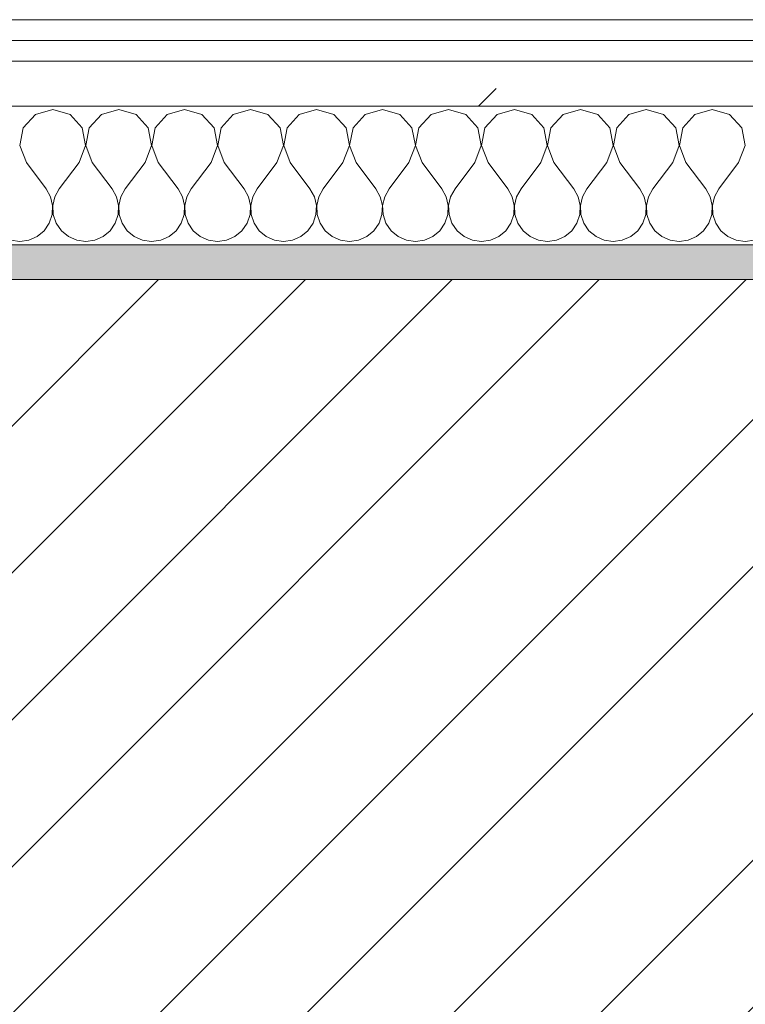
# Model space of a CAD drawing. Header units: millimetres. Extents: x -40968 to 77376, y -17881 to 4746.
# Tile 43 of 180: x -20590 to -20381, y -1413 to -1129. Entities that reach past the tile are written whole.
import ezdxf

# ---------------------------------------------------------------- set-up
doc = ezdxf.new("R2010")
doc.units = ezdxf.units.MM
doc.header["$MEASUREMENT"] = 0
doc.linetypes.add('Wipeout_Contour', pattern=[1000, 0, -1000])
doc.layers.add('12_FAÇ_Façana', color=7, linetype='Continuous')
doc.layers.add('Nuevo_08_E_Envans secs', color=7, linetype='Continuous')
for name, color, linetype, lineweight, true_color in [('12_FAÇ_Façana_Pluma_Nº__176', 7, 'Continuous', 15, 0x93a0c6), ('Nuevo_08_E_Envans secs_Pluma_Nº__102', 7, 'Continuous', 5, 0xcccccc), ('Nuevo_08_E_Envans secs_Pluma_Nº__171', 171, 'Continuous', 13, 0xaaaaff), ('Nuevo_08_E_Envans secs_Pluma_Nº__177', 7, 'Continuous', 15, 0xf7e046)]:
    doc.layers.add(name, color=color, linetype=linetype, lineweight=lineweight, true_color=true_color)
for name, color, linetype, lineweight in [('12_FAÇ_Façana_Pluma_Nº__2', 8, 'Continuous', 5), ('12_FAÇ_Façana_Pluma_Nº__7', 7, 'Continuous', 5), ('Nuevo_08_E_Envans secs_Pluma_Nº__1', 7, 'Continuous', 5)]:
    doc.layers.add(name, color=color, linetype=linetype, lineweight=lineweight)
pattern_1 = [(45, (0, 0), (-183.8478, 183.8478), [195, -65]), (45, (7e-14, 183.85), (-183.8478, 183.8478), [195, -65])]

# ---------------------------------------------------------------- blocks, each defined once
blk = doc.blocks.new('Muro_14_5', base_point=(-24166.43, -1193.98))
at = {"layer": '12_FAÇ_Façana_Pluma_Nº__176', "linetype": 'Continuous', "lineweight": 0, "true_color": 0x495063}
blk.add_hatch(color=251, dxfattribs=at).paths.add_polyline_path([(-21518.13, -1193.97), (-21518.13, -1203.98), (-20233.93, -1203.98), (-20233.93, -1193.98)])
at = {"layer": '12_FAÇ_Façana_Pluma_Nº__2', "linetype": 'Continuous', "lineweight": 5}
h = blk.add_hatch(dxfattribs=at)
h.set_pattern_fill('Ceramic_0005', color=8, style=0, pattern_type=2)
h.set_pattern_definition([(45, (0, 0), (-21.213203, 21.213203), [])])
h.paths.add_polyline_path([(-21518.13, -1418.98), (-20233.93, -1418.98), (-20233.93, -1203.98), (-21518.13, -1203.98)])
at = {"layer": '12_FAÇ_Façana_Pluma_Nº__7', "color": 7, "linetype": 'Continuous', "lineweight": 5}
blk.add_line((-20233.93, -1203.98), (-21518.13, -1203.98), dxfattribs=at)
at = {"layer": '12_FAÇ_Façana_Pluma_Nº__7', "color": 7, "linetype": 'Continuous', "lineweight": 5, "flags": 128}
blk.add_lwpolyline([(-20233.93, -1193.98), (-21518.13, -1193.98)], dxfattribs=at)
blk = doc.blocks.new('*X229')
at = {"layer": 'Nuevo_08_E_Envans secs_Pluma_Nº__102', "color": 254, "linetype": 'Continuous', "lineweight": 5, "true_color": 0xcccccc}
for p, q in [((-20585.96, -1156.35), (-20589.47, -1160.19)), ((-20580.95, -1154.93), (-20585.96, -1156.35)), ((-20575.95, -1156.35), (-20580.95, -1154.93)), ((-20572.43, -1160.19), (-20575.95, -1156.35)), ((-20566.91, -1156.35), (-20570.42, -1160.19)), ((-20561.9, -1154.93), (-20566.91, -1156.35)), ((-20556.9, -1156.35), (-20561.9, -1154.93)), ((-20553.39, -1160.19), (-20556.9, -1156.35)), ((-20547.86, -1156.35), (-20551.38, -1160.19)), ((-20542.86, -1154.93), (-20547.86, -1156.35)), ((-20537.85, -1156.35), (-20542.86, -1154.93)), ((-20534.34, -1160.19), (-20537.85, -1156.35)), ((-20528.82, -1156.35), (-20532.33, -1160.19)), ((-20523.81, -1154.93), (-20528.82, -1156.35)), ((-20518.8, -1156.35), (-20523.81, -1154.93)), ((-20515.29, -1160.19), (-20518.8, -1156.35)), ((-20509.77, -1156.35), (-20513.28, -1160.19)), ((-20504.76, -1154.93), (-20509.77, -1156.35)), ((-20499.75, -1156.35), (-20504.76, -1154.93)), ((-20496.24, -1160.19), (-20499.75, -1156.35)), ((-20490.72, -1156.35), (-20494.23, -1160.19)), ((-20485.71, -1154.93), (-20490.72, -1156.35)), ((-20480.71, -1156.35), (-20485.71, -1154.93)), ((-20477.2, -1160.19), (-20480.71, -1156.35)), ((-20471.67, -1156.35), (-20475.19, -1160.19)), ((-20466.67, -1154.93), (-20471.67, -1156.35)), ((-20461.66, -1156.35), (-20466.67, -1154.93)), ((-20458.15, -1160.19), (-20461.66, -1156.35)), ((-20452.63, -1156.35), (-20456.14, -1160.19)), ((-20447.62, -1154.93), (-20452.63, -1156.35)), ((-20442.61, -1156.35), (-20447.62, -1154.93)), ((-20439.1, -1160.19), (-20442.61, -1156.35)), ((-20433.58, -1156.35), (-20437.09, -1160.19)), ((-20428.57, -1154.93), (-20433.58, -1156.35)), ((-20423.56, -1156.35), (-20428.57, -1154.93)), ((-20420.05, -1160.19), (-20423.56, -1156.35)), ((-20414.53, -1156.35), (-20418.04, -1160.19)), ((-20409.52, -1154.93), (-20414.53, -1156.35)), ((-20404.52, -1156.35), (-20409.52, -1154.93)), ((-20401.01, -1160.19), (-20404.52, -1156.35)), ((-20395.48, -1156.35), (-20398.99, -1160.19)), ((-20390.48, -1154.93), (-20395.48, -1156.35)), ((-20385.47, -1156.35), (-20390.48, -1154.93)), ((-20381.96, -1160.19), (-20385.47, -1156.35)), ((-20589.47, -1160.19), (-20590.44, -1165.31)), ((-20571.47, -1165.31), (-20572.43, -1160.19)), ((-20570.42, -1160.19), (-20571.39, -1165.31)), ((-20552.42, -1165.31), (-20553.39, -1160.19)), ((-20551.38, -1160.19), (-20552.34, -1165.31)), ((-20533.37, -1165.31), (-20534.34, -1160.19)), ((-20532.33, -1160.19), (-20533.29, -1165.31)), ((-20514.32, -1165.31), (-20515.29, -1160.19)), ((-20513.28, -1160.19), (-20514.25, -1165.31)), ((-20495.28, -1165.31), (-20496.24, -1160.19)), ((-20494.23, -1160.19), (-20495.2, -1165.31)), ((-20476.23, -1165.31), (-20477.2, -1160.19)), ((-20475.19, -1160.19), (-20476.15, -1165.31)), ((-20457.18, -1165.31), (-20458.15, -1160.19)), ((-20456.14, -1160.19), (-20457.1, -1165.31)), ((-20438.13, -1165.31), (-20439.1, -1160.19)), ((-20437.09, -1160.19), (-20438.06, -1165.31)), ((-20419.09, -1165.31), (-20420.05, -1160.19)), ((-20418.04, -1160.19), (-20419.01, -1165.31)), ((-20400.04, -1165.31), (-20401.01, -1160.19)), ((-20398.99, -1160.19), (-20399.96, -1165.31)), ((-20380.99, -1165.31), (-20381.96, -1160.19)), ((-20590.44, -1165.31), (-20588.57, -1170.17)), ((-20573.33, -1170.17), (-20571.47, -1165.31)), ((-20571.39, -1165.31), (-20569.52, -1170.17)), ((-20554.29, -1170.17), (-20552.42, -1165.31)), ((-20552.34, -1165.31), (-20550.48, -1170.17)), ((-20535.24, -1170.17), (-20533.37, -1165.31)), ((-20533.29, -1165.31), (-20531.43, -1170.17)), ((-20516.19, -1170.17), (-20514.32, -1165.31)), ((-20514.25, -1165.31), (-20512.38, -1170.17)), ((-20497.14, -1170.17), (-20495.28, -1165.31)), ((-20495.2, -1165.31), (-20493.33, -1170.17)), ((-20478.1, -1170.17), (-20476.23, -1165.31)), ((-20476.15, -1165.31), (-20474.29, -1170.17)), ((-20459.05, -1170.17), (-20457.18, -1165.31)), ((-20457.1, -1165.31), (-20455.24, -1170.17)), ((-20440, -1170.17), (-20438.13, -1165.31)), ((-20438.06, -1165.31), (-20436.19, -1170.17)), ((-20420.95, -1170.17), (-20419.09, -1165.31)), ((-20419.01, -1165.31), (-20417.14, -1170.17)), ((-20401.9, -1170.17), (-20400.04, -1165.31)), ((-20399.96, -1165.31), (-20398.1, -1170.17)), ((-20382.86, -1170.17), (-20380.99, -1165.31)), ((-20588.57, -1170.17), (-20582.86, -1177.79)), ((-20573.33, -1170.17), (-20579.05, -1177.79)), ((-20569.52, -1170.17), (-20563.81, -1177.79)), ((-20554.29, -1170.17), (-20560, -1177.79)), ((-20550.48, -1170.17), (-20544.76, -1177.79)), ((-20535.24, -1170.17), (-20540.95, -1177.79)), ((-20531.43, -1170.17), (-20525.71, -1177.79)), ((-20516.19, -1170.17), (-20521.9, -1177.79)), ((-20512.38, -1170.17), (-20506.67, -1177.79)), ((-20497.14, -1170.17), (-20502.86, -1177.79)), ((-20493.33, -1170.17), (-20487.62, -1177.79)), ((-20478.1, -1170.17), (-20483.81, -1177.79)), ((-20474.29, -1170.17), (-20468.57, -1177.79)), ((-20459.05, -1170.17), (-20464.76, -1177.79)), ((-20455.24, -1170.17), (-20449.52, -1177.79)), ((-20440, -1170.17), (-20445.71, -1177.79)), ((-20436.19, -1170.17), (-20430.48, -1177.79)), ((-20420.95, -1170.17), (-20426.67, -1177.79)), ((-20417.14, -1170.17), (-20411.43, -1177.79)), ((-20401.9, -1170.17), (-20407.62, -1177.79)), ((-20398.1, -1170.17), (-20392.38, -1177.79)), ((-20382.86, -1170.17), (-20388.57, -1177.79)), ((-20581.59, -1180.08), (-20582.86, -1177.79)), ((-20579.05, -1177.79), (-20580.32, -1180.08)), ((-20562.54, -1180.08), (-20563.81, -1177.79)), ((-20560, -1177.79), (-20561.27, -1180.08)), ((-20543.49, -1180.08), (-20544.76, -1177.79)), ((-20540.95, -1177.79), (-20542.22, -1180.08)), ((-20524.44, -1180.08), (-20525.71, -1177.79)), ((-20521.9, -1177.79), (-20523.18, -1180.08)), ((-20505.4, -1180.08), (-20506.67, -1177.79)), ((-20502.86, -1177.79), (-20504.13, -1180.08)), ((-20486.35, -1180.08), (-20487.62, -1177.79)), ((-20483.81, -1177.79), (-20485.08, -1180.08)), ((-20467.3, -1180.08), (-20468.57, -1177.79)), ((-20464.76, -1177.79), (-20466.03, -1180.08)), ((-20448.25, -1180.08), (-20449.52, -1177.79)), ((-20445.71, -1177.79), (-20446.99, -1180.08)), ((-20429.2, -1180.08), (-20430.48, -1177.79)), ((-20426.67, -1177.79), (-20427.94, -1180.08)), ((-20410.16, -1180.08), (-20411.43, -1177.79)), ((-20407.62, -1177.79), (-20408.89, -1180.08)), ((-20391.11, -1180.08), (-20392.38, -1177.79)), ((-20388.57, -1177.79), (-20389.84, -1180.08)), ((-20580.99, -1182.64), (-20581.59, -1180.08)), ((-20581.12, -1185.27), (-20580.99, -1182.64)), ((-20580.32, -1180.08), (-20580.91, -1182.64)), ((-20580.91, -1182.64), (-20580.79, -1185.27)), ((-20561.94, -1182.64), (-20562.54, -1180.08)), ((-20562.07, -1185.27), (-20561.94, -1182.64)), ((-20561.27, -1180.08), (-20561.87, -1182.64)), ((-20561.87, -1182.64), (-20561.74, -1185.27)), ((-20542.9, -1182.64), (-20543.49, -1180.08)), ((-20543.02, -1185.27), (-20542.9, -1182.64)), ((-20542.22, -1180.08), (-20542.82, -1182.64)), ((-20542.82, -1182.64), (-20542.69, -1185.27)), ((-20523.85, -1182.64), (-20524.44, -1180.08)), ((-20523.98, -1185.27), (-20523.85, -1182.64)), ((-20523.18, -1180.08), (-20523.77, -1182.64)), ((-20523.77, -1182.64), (-20523.64, -1185.27)), ((-20504.8, -1182.64), (-20505.4, -1180.08)), ((-20504.93, -1185.27), (-20504.8, -1182.64)), ((-20504.13, -1180.08), (-20504.72, -1182.64)), ((-20504.72, -1182.64), (-20504.6, -1185.27)), ((-20485.75, -1182.64), (-20486.35, -1180.08)), ((-20485.88, -1185.27), (-20485.75, -1182.64)), ((-20485.08, -1180.08), (-20485.68, -1182.64)), ((-20485.68, -1182.64), (-20485.55, -1185.27)), ((-20466.71, -1182.64), (-20467.3, -1180.08)), ((-20466.83, -1185.27), (-20466.71, -1182.64)), ((-20466.03, -1180.08), (-20466.63, -1182.64)), ((-20466.63, -1182.64), (-20466.5, -1185.27)), ((-20447.66, -1182.64), (-20448.25, -1180.08)), ((-20447.78, -1185.27), (-20447.66, -1182.64)), ((-20446.99, -1180.08), (-20447.58, -1182.64)), ((-20447.58, -1182.64), (-20447.45, -1185.27)), ((-20428.61, -1182.64), (-20429.2, -1180.08)), ((-20428.74, -1185.27), (-20428.61, -1182.64)), ((-20427.94, -1180.08), (-20428.53, -1182.64)), ((-20428.53, -1182.64), (-20428.41, -1185.27)), ((-20409.56, -1182.64), (-20410.16, -1180.08)), ((-20409.69, -1185.27), (-20409.56, -1182.64)), ((-20408.89, -1180.08), (-20409.49, -1182.64)), ((-20409.49, -1182.64), (-20409.36, -1185.27)), ((-20390.51, -1182.64), (-20391.11, -1180.08)), ((-20390.64, -1185.27), (-20390.51, -1182.64)), ((-20389.84, -1180.08), (-20390.44, -1182.64)), ((-20390.44, -1182.64), (-20390.31, -1185.27)), ((-20581.96, -1187.76), (-20581.12, -1185.27)), ((-20580.79, -1185.27), (-20579.95, -1187.76)), ((-20562.91, -1187.76), (-20562.07, -1185.27)), ((-20561.74, -1185.27), (-20560.9, -1187.76)), ((-20543.86, -1187.76), (-20543.02, -1185.27)), ((-20542.69, -1185.27), (-20541.85, -1187.76)), ((-20524.81, -1187.76), (-20523.98, -1185.27)), ((-20523.64, -1185.27), (-20522.8, -1187.76)), ((-20505.77, -1187.76), (-20504.93, -1185.27)), ((-20504.6, -1185.27), (-20503.76, -1187.76)), ((-20486.72, -1187.76), (-20485.88, -1185.27)), ((-20485.55, -1185.27), (-20484.71, -1187.76)), ((-20467.67, -1187.76), (-20466.83, -1185.27)), ((-20466.5, -1185.27), (-20465.66, -1187.76)), ((-20448.62, -1187.76), (-20447.78, -1185.27)), ((-20447.45, -1185.27), (-20446.61, -1187.76)), ((-20429.58, -1187.76), (-20428.74, -1185.27)), ((-20428.41, -1185.27), (-20427.57, -1187.76)), ((-20410.53, -1187.76), (-20409.69, -1185.27)), ((-20409.36, -1185.27), (-20408.52, -1187.76)), ((-20391.48, -1187.76), (-20390.64, -1185.27)), ((-20390.31, -1185.27), (-20389.47, -1187.76)), ((-20583.45, -1189.92), (-20581.96, -1187.76)), ((-20579.95, -1187.76), (-20578.46, -1189.92)), ((-20564.4, -1189.92), (-20562.91, -1187.76)), ((-20560.9, -1187.76), (-20559.41, -1189.92)), ((-20545.35, -1189.92), (-20543.86, -1187.76)), ((-20541.85, -1187.76), (-20540.36, -1189.92)), ((-20526.3, -1189.92), (-20524.81, -1187.76)), ((-20522.8, -1187.76), (-20521.32, -1189.92)), ((-20507.26, -1189.92), (-20505.77, -1187.76)), ((-20503.76, -1187.76), (-20502.27, -1189.92)), ((-20488.21, -1189.92), (-20486.72, -1187.76)), ((-20484.71, -1187.76), (-20483.22, -1189.92)), ((-20469.16, -1189.92), (-20467.67, -1187.76)), ((-20465.66, -1187.76), (-20464.17, -1189.92)), ((-20450.11, -1189.92), (-20448.62, -1187.76)), ((-20446.61, -1187.76), (-20445.13, -1189.92)), ((-20431.06, -1189.92), (-20429.58, -1187.76)), ((-20427.57, -1187.76), (-20426.08, -1189.92)), ((-20412.02, -1189.92), (-20410.53, -1187.76)), ((-20408.52, -1187.76), (-20407.03, -1189.92)), ((-20392.97, -1189.92), (-20391.48, -1187.76)), ((-20389.47, -1187.76), (-20387.98, -1189.92)), ((-20585.47, -1191.6), (-20583.45, -1189.92)), ((-20578.46, -1189.92), (-20576.44, -1191.6)), ((-20566.42, -1191.6), (-20564.4, -1189.92)), ((-20559.41, -1189.92), (-20557.39, -1191.6)), ((-20547.37, -1191.6), (-20545.35, -1189.92)), ((-20540.36, -1189.92), (-20538.34, -1191.6)), ((-20528.33, -1191.6), (-20526.3, -1189.92)), ((-20521.32, -1189.92), (-20519.29, -1191.6)), ((-20509.28, -1191.6), (-20507.26, -1189.92)), ((-20502.27, -1189.92), (-20500.25, -1191.6)), ((-20490.23, -1191.6), (-20488.21, -1189.92)), ((-20483.22, -1189.92), (-20481.2, -1191.6)), ((-20471.18, -1191.6), (-20469.16, -1189.92)), ((-20464.17, -1189.92), (-20462.15, -1191.6)), ((-20452.14, -1191.6), (-20450.11, -1189.92)), ((-20445.13, -1189.92), (-20443.1, -1191.6)), ((-20433.09, -1191.6), (-20431.06, -1189.92)), ((-20426.08, -1189.92), (-20424.05, -1191.6)), ((-20414.04, -1191.6), (-20412.02, -1189.92)), ((-20407.03, -1189.92), (-20405.01, -1191.6)), ((-20394.99, -1191.6), (-20392.97, -1189.92)), ((-20387.98, -1189.92), (-20385.96, -1191.6)), ((-20593.08, -1192.66), (-20590.48, -1193.02)), ((-20590.48, -1193.02), (-20587.87, -1192.66)), ((-20587.87, -1192.66), (-20585.47, -1191.6)), ((-20576.44, -1191.6), (-20574.03, -1192.66)), ((-20574.03, -1192.66), (-20571.43, -1193.02)), ((-20571.43, -1193.02), (-20568.83, -1192.66)), ((-20568.83, -1192.66), (-20566.42, -1191.6)), ((-20557.39, -1191.6), (-20554.98, -1192.66)), ((-20554.98, -1192.66), (-20552.38, -1193.02)), ((-20552.38, -1193.02), (-20549.78, -1192.66)), ((-20549.78, -1192.66), (-20547.37, -1191.6)), ((-20538.34, -1191.6), (-20535.94, -1192.66)), ((-20535.94, -1192.66), (-20533.33, -1193.02)), ((-20533.33, -1193.02), (-20530.73, -1192.66)), ((-20530.73, -1192.66), (-20528.33, -1191.6)), ((-20519.29, -1191.6), (-20516.89, -1192.66)), ((-20516.89, -1192.66), (-20514.29, -1193.02)), ((-20514.29, -1193.02), (-20511.68, -1192.66)), ((-20511.68, -1192.66), (-20509.28, -1191.6)), ((-20500.25, -1191.6), (-20497.84, -1192.66)), ((-20497.84, -1192.66), (-20495.24, -1193.02)), ((-20495.24, -1193.02), (-20492.64, -1192.66)), ((-20492.64, -1192.66), (-20490.23, -1191.6)), ((-20481.2, -1191.6), (-20478.79, -1192.66)), ((-20478.79, -1192.66), (-20476.19, -1193.02)), ((-20476.19, -1193.02), (-20473.59, -1192.66)), ((-20473.59, -1192.66), (-20471.18, -1191.6)), ((-20462.15, -1191.6), (-20459.75, -1192.66)), ((-20459.75, -1192.66), (-20457.14, -1193.02)), ((-20457.14, -1193.02), (-20454.54, -1192.66)), ((-20454.54, -1192.66), (-20452.14, -1191.6)), ((-20443.1, -1191.6), (-20440.7, -1192.66)), ((-20440.7, -1192.66), (-20438.1, -1193.02)), ((-20438.1, -1193.02), (-20435.49, -1192.66)), ((-20435.49, -1192.66), (-20433.09, -1191.6)), ((-20424.05, -1191.6), (-20421.65, -1192.66)), ((-20421.65, -1192.66), (-20419.05, -1193.02)), ((-20419.05, -1193.02), (-20416.45, -1192.66)), ((-20416.45, -1192.66), (-20414.04, -1191.6)), ((-20405.01, -1191.6), (-20402.6, -1192.66)), ((-20402.6, -1192.66), (-20400, -1193.02)), ((-20400, -1193.02), (-20397.4, -1192.66)), ((-20397.4, -1192.66), (-20394.99, -1191.6)), ((-20385.96, -1191.6), (-20383.55, -1192.66)), ((-20383.55, -1192.66), (-20380.95, -1193.02)), ((-20380.95, -1193.02), (-20378.35, -1192.66))]:
    blk.add_line(p, q, dxfattribs=at)
blk = doc.blocks.new('Muro_90_5', base_point=(-20233.93, -1193.98))
at = {"layer": 'Nuevo_08_E_Envans secs_Pluma_Nº__1', "color": 7, "linetype": 'Continuous', "lineweight": 5, "flags": 128}
blk.add_lwpolyline([(-21518.13, -1193.98), (-20233.93, -1193.98)], dxfattribs=at)
at = {"color": 254, "linetype": 'Wipeout_Contour', "lineweight": 0, "ltscale": 86513.737601}
blk.add_wipeout([(-20233.93, -1128.98), (-22963.42, -1128.98), (-22963.42, -1134.98), (-20233.93, -1134.98)], dxfattribs=at).dxf.layer = 'Nuevo_08_E_Envans secs'
at = {"color": 254, "linetype": 'Wipeout_Contour', "lineweight": 0, "ltscale": 86517.020667}
blk.add_wipeout([(-20233.93, -1140.98), (-22963.42, -1140.98), (-22963.42, -1153.98), (-20233.93, -1153.98)], dxfattribs=at).dxf.layer = 'Nuevo_08_E_Envans secs'
at = {"layer": 'Nuevo_08_E_Envans secs_Pluma_Nº__171', "linetype": 'Continuous', "lineweight": 13, "true_color": 0xaaaaff}
h = blk.add_hatch(dxfattribs=at)
h.set_pattern_fill('Panellat_HPL_0005', color=161, style=0, pattern_type=2)
h.set_pattern_definition(pattern_1)
h.paths.add_polyline_path([(-20233.93, -1128.98), (-22963.42, -1128.98), (-22963.42, -1134.98), (-20233.93, -1134.98)])
at = {"layer": 'Nuevo_08_E_Envans secs_Pluma_Nº__177', "linetype": 'Continuous', "lineweight": 15, "true_color": 0xf7e046}
h = blk.add_hatch(dxfattribs=at)
h.set_pattern_fill('Panellat_HPL_0005', color=53, style=0, pattern_type=2)
h.set_pattern_definition(pattern_1)
h.paths.add_polyline_path([(-20233.93, -1140.98), (-22963.42, -1140.98), (-22963.42, -1153.98), (-20233.93, -1153.98)])
at = {"layer": 'Nuevo_08_E_Envans secs_Pluma_Nº__1', "color": 7, "linetype": 'Continuous', "lineweight": 5}
for p, q in [((-20233.93, -1134.98), (-22963.42, -1134.98)), ((-20233.93, -1140.98), (-22963.42, -1140.98)), ((-20233.93, -1153.98), (-22963.42, -1153.98))]:
    blk.add_line(p, q, dxfattribs=at)
at = {"layer": 'Nuevo_08_E_Envans secs_Pluma_Nº__1', "color": 7, "linetype": 'Continuous', "lineweight": 5, "flags": 128}
blk.add_lwpolyline([(-20233.93, -1128.98), (-22963.42, -1128.98)], dxfattribs=at)
at = {"layer": 'Nuevo_08_E_Envans secs', "color": 7, "lineweight": 20}
blk.add_blockref('*X229', (0, 0), dxfattribs=at)
blk = doc.blocks.new('*X479')
at = {"layer": 'Nuevo_08_E_Envans secs_Pluma_Nº__102', "color": 254, "linetype": 'Continuous', "lineweight": 5, "true_color": 0xcccccc}
for p, q in [((-20585.96, -1156.35), (-20589.47, -1160.19)), ((-20580.95, -1154.93), (-20585.96, -1156.35)), ((-20575.95, -1156.35), (-20580.95, -1154.93)), ((-20572.43, -1160.19), (-20575.95, -1156.35)), ((-20566.91, -1156.35), (-20570.42, -1160.19)), ((-20561.9, -1154.93), (-20566.91, -1156.35)), ((-20556.9, -1156.35), (-20561.9, -1154.93)), ((-20553.39, -1160.19), (-20556.9, -1156.35)), ((-20547.86, -1156.35), (-20551.38, -1160.19)), ((-20542.86, -1154.93), (-20547.86, -1156.35)), ((-20537.85, -1156.35), (-20542.86, -1154.93)), ((-20534.34, -1160.19), (-20537.85, -1156.35)), ((-20528.82, -1156.35), (-20532.33, -1160.19)), ((-20523.81, -1154.93), (-20528.82, -1156.35)), ((-20518.8, -1156.35), (-20523.81, -1154.93)), ((-20515.29, -1160.19), (-20518.8, -1156.35)), ((-20509.77, -1156.35), (-20513.28, -1160.19)), ((-20504.76, -1154.93), (-20509.77, -1156.35)), ((-20499.75, -1156.35), (-20504.76, -1154.93)), ((-20496.24, -1160.19), (-20499.75, -1156.35)), ((-20490.72, -1156.35), (-20494.23, -1160.19)), ((-20485.71, -1154.93), (-20490.72, -1156.35)), ((-20480.71, -1156.35), (-20485.71, -1154.93)), ((-20477.2, -1160.19), (-20480.71, -1156.35)), ((-20471.67, -1156.35), (-20475.19, -1160.19)), ((-20466.67, -1154.93), (-20471.67, -1156.35)), ((-20461.66, -1156.35), (-20466.67, -1154.93)), ((-20458.15, -1160.19), (-20461.66, -1156.35)), ((-20452.63, -1156.35), (-20456.14, -1160.19)), ((-20447.62, -1154.93), (-20452.63, -1156.35)), ((-20442.61, -1156.35), (-20447.62, -1154.93)), ((-20439.1, -1160.19), (-20442.61, -1156.35)), ((-20433.58, -1156.35), (-20437.09, -1160.19)), ((-20428.57, -1154.93), (-20433.58, -1156.35)), ((-20423.56, -1156.35), (-20428.57, -1154.93)), ((-20420.05, -1160.19), (-20423.56, -1156.35)), ((-20414.53, -1156.35), (-20418.04, -1160.19)), ((-20409.52, -1154.93), (-20414.53, -1156.35)), ((-20404.52, -1156.35), (-20409.52, -1154.93)), ((-20401.01, -1160.19), (-20404.52, -1156.35)), ((-20395.48, -1156.35), (-20398.99, -1160.19)), ((-20390.48, -1154.93), (-20395.48, -1156.35)), ((-20385.47, -1156.35), (-20390.48, -1154.93)), ((-20381.96, -1160.19), (-20385.47, -1156.35)), ((-20589.47, -1160.19), (-20590.44, -1165.31)), ((-20571.47, -1165.31), (-20572.43, -1160.19)), ((-20570.42, -1160.19), (-20571.39, -1165.31)), ((-20552.42, -1165.31), (-20553.39, -1160.19)), ((-20551.38, -1160.19), (-20552.34, -1165.31)), ((-20533.37, -1165.31), (-20534.34, -1160.19)), ((-20532.33, -1160.19), (-20533.29, -1165.31)), ((-20514.32, -1165.31), (-20515.29, -1160.19)), ((-20513.28, -1160.19), (-20514.25, -1165.31)), ((-20495.28, -1165.31), (-20496.24, -1160.19)), ((-20494.23, -1160.19), (-20495.2, -1165.31)), ((-20476.23, -1165.31), (-20477.2, -1160.19)), ((-20475.19, -1160.19), (-20476.15, -1165.31)), ((-20457.18, -1165.31), (-20458.15, -1160.19)), ((-20456.14, -1160.19), (-20457.1, -1165.31)), ((-20438.13, -1165.31), (-20439.1, -1160.19)), ((-20437.09, -1160.19), (-20438.06, -1165.31)), ((-20419.09, -1165.31), (-20420.05, -1160.19)), ((-20418.04, -1160.19), (-20419.01, -1165.31)), ((-20400.04, -1165.31), (-20401.01, -1160.19)), ((-20398.99, -1160.19), (-20399.96, -1165.31)), ((-20380.99, -1165.31), (-20381.96, -1160.19)), ((-20590.44, -1165.31), (-20588.57, -1170.17)), ((-20573.33, -1170.17), (-20571.47, -1165.31)), ((-20571.39, -1165.31), (-20569.52, -1170.17)), ((-20554.29, -1170.17), (-20552.42, -1165.31)), ((-20552.34, -1165.31), (-20550.48, -1170.17)), ((-20535.24, -1170.17), (-20533.37, -1165.31)), ((-20533.29, -1165.31), (-20531.43, -1170.17)), ((-20516.19, -1170.17), (-20514.32, -1165.31)), ((-20514.25, -1165.31), (-20512.38, -1170.17)), ((-20497.14, -1170.17), (-20495.28, -1165.31)), ((-20495.2, -1165.31), (-20493.33, -1170.17)), ((-20478.1, -1170.17), (-20476.23, -1165.31)), ((-20476.15, -1165.31), (-20474.29, -1170.17)), ((-20459.05, -1170.17), (-20457.18, -1165.31)), ((-20457.1, -1165.31), (-20455.24, -1170.17)), ((-20440, -1170.17), (-20438.13, -1165.31)), ((-20438.06, -1165.31), (-20436.19, -1170.17)), ((-20420.95, -1170.17), (-20419.09, -1165.31)), ((-20419.01, -1165.31), (-20417.14, -1170.17)), ((-20401.9, -1170.17), (-20400.04, -1165.31)), ((-20399.96, -1165.31), (-20398.1, -1170.17)), ((-20382.86, -1170.17), (-20380.99, -1165.31)), ((-20588.57, -1170.17), (-20582.86, -1177.79)), ((-20573.33, -1170.17), (-20579.05, -1177.79)), ((-20569.52, -1170.17), (-20563.81, -1177.79)), ((-20554.29, -1170.17), (-20560, -1177.79)), ((-20550.48, -1170.17), (-20544.76, -1177.79)), ((-20535.24, -1170.17), (-20540.95, -1177.79)), ((-20531.43, -1170.17), (-20525.71, -1177.79)), ((-20516.19, -1170.17), (-20521.9, -1177.79)), ((-20512.38, -1170.17), (-20506.67, -1177.79)), ((-20497.14, -1170.17), (-20502.86, -1177.79)), ((-20493.33, -1170.17), (-20487.62, -1177.79)), ((-20478.1, -1170.17), (-20483.81, -1177.79)), ((-20474.29, -1170.17), (-20468.57, -1177.79)), ((-20459.05, -1170.17), (-20464.76, -1177.79)), ((-20455.24, -1170.17), (-20449.52, -1177.79)), ((-20440, -1170.17), (-20445.71, -1177.79)), ((-20436.19, -1170.17), (-20430.48, -1177.79)), ((-20420.95, -1170.17), (-20426.67, -1177.79)), ((-20417.14, -1170.17), (-20411.43, -1177.79)), ((-20401.9, -1170.17), (-20407.62, -1177.79)), ((-20398.1, -1170.17), (-20392.38, -1177.79)), ((-20382.86, -1170.17), (-20388.57, -1177.79)), ((-20581.59, -1180.08), (-20582.86, -1177.79)), ((-20579.05, -1177.79), (-20580.32, -1180.08)), ((-20562.54, -1180.08), (-20563.81, -1177.79)), ((-20560, -1177.79), (-20561.27, -1180.08)), ((-20543.49, -1180.08), (-20544.76, -1177.79)), ((-20540.95, -1177.79), (-20542.22, -1180.08)), ((-20524.44, -1180.08), (-20525.71, -1177.79)), ((-20521.9, -1177.79), (-20523.18, -1180.08)), ((-20505.4, -1180.08), (-20506.67, -1177.79)), ((-20502.86, -1177.79), (-20504.13, -1180.08)), ((-20486.35, -1180.08), (-20487.62, -1177.79)), ((-20483.81, -1177.79), (-20485.08, -1180.08)), ((-20467.3, -1180.08), (-20468.57, -1177.79)), ((-20464.76, -1177.79), (-20466.03, -1180.08)), ((-20448.25, -1180.08), (-20449.52, -1177.79)), ((-20445.71, -1177.79), (-20446.99, -1180.08)), ((-20429.2, -1180.08), (-20430.48, -1177.79)), ((-20426.67, -1177.79), (-20427.94, -1180.08)), ((-20410.16, -1180.08), (-20411.43, -1177.79)), ((-20407.62, -1177.79), (-20408.89, -1180.08)), ((-20391.11, -1180.08), (-20392.38, -1177.79)), ((-20388.57, -1177.79), (-20389.84, -1180.08)), ((-20580.99, -1182.64), (-20581.59, -1180.08)), ((-20581.12, -1185.27), (-20580.99, -1182.64)), ((-20580.32, -1180.08), (-20580.91, -1182.64)), ((-20580.91, -1182.64), (-20580.79, -1185.27)), ((-20561.94, -1182.64), (-20562.54, -1180.08)), ((-20562.07, -1185.27), (-20561.94, -1182.64)), ((-20561.27, -1180.08), (-20561.87, -1182.64)), ((-20561.87, -1182.64), (-20561.74, -1185.27)), ((-20542.9, -1182.64), (-20543.49, -1180.08)), ((-20543.02, -1185.27), (-20542.9, -1182.64)), ((-20542.22, -1180.08), (-20542.82, -1182.64)), ((-20542.82, -1182.64), (-20542.69, -1185.27)), ((-20523.85, -1182.64), (-20524.44, -1180.08)), ((-20523.98, -1185.27), (-20523.85, -1182.64)), ((-20523.18, -1180.08), (-20523.77, -1182.64)), ((-20523.77, -1182.64), (-20523.64, -1185.27)), ((-20504.8, -1182.64), (-20505.4, -1180.08)), ((-20504.93, -1185.27), (-20504.8, -1182.64)), ((-20504.13, -1180.08), (-20504.72, -1182.64)), ((-20504.72, -1182.64), (-20504.6, -1185.27)), ((-20485.75, -1182.64), (-20486.35, -1180.08)), ((-20485.88, -1185.27), (-20485.75, -1182.64)), ((-20485.08, -1180.08), (-20485.68, -1182.64)), ((-20485.68, -1182.64), (-20485.55, -1185.27)), ((-20466.71, -1182.64), (-20467.3, -1180.08)), ((-20466.83, -1185.27), (-20466.71, -1182.64)), ((-20466.03, -1180.08), (-20466.63, -1182.64)), ((-20466.63, -1182.64), (-20466.5, -1185.27)), ((-20447.66, -1182.64), (-20448.25, -1180.08)), ((-20447.78, -1185.27), (-20447.66, -1182.64)), ((-20446.99, -1180.08), (-20447.58, -1182.64)), ((-20447.58, -1182.64), (-20447.45, -1185.27)), ((-20428.61, -1182.64), (-20429.2, -1180.08)), ((-20428.74, -1185.27), (-20428.61, -1182.64)), ((-20427.94, -1180.08), (-20428.53, -1182.64)), ((-20428.53, -1182.64), (-20428.41, -1185.27)), ((-20409.56, -1182.64), (-20410.16, -1180.08)), ((-20409.69, -1185.27), (-20409.56, -1182.64)), ((-20408.89, -1180.08), (-20409.49, -1182.64)), ((-20409.49, -1182.64), (-20409.36, -1185.27)), ((-20390.51, -1182.64), (-20391.11, -1180.08)), ((-20390.64, -1185.27), (-20390.51, -1182.64)), ((-20389.84, -1180.08), (-20390.44, -1182.64)), ((-20390.44, -1182.64), (-20390.31, -1185.27)), ((-20581.96, -1187.76), (-20581.12, -1185.27)), ((-20580.79, -1185.27), (-20579.95, -1187.76)), ((-20562.91, -1187.76), (-20562.07, -1185.27)), ((-20561.74, -1185.27), (-20560.9, -1187.76)), ((-20543.86, -1187.76), (-20543.02, -1185.27)), ((-20542.69, -1185.27), (-20541.85, -1187.76)), ((-20524.81, -1187.76), (-20523.98, -1185.27)), ((-20523.64, -1185.27), (-20522.8, -1187.76)), ((-20505.77, -1187.76), (-20504.93, -1185.27)), ((-20504.6, -1185.27), (-20503.76, -1187.76)), ((-20486.72, -1187.76), (-20485.88, -1185.27)), ((-20485.55, -1185.27), (-20484.71, -1187.76)), ((-20467.67, -1187.76), (-20466.83, -1185.27)), ((-20466.5, -1185.27), (-20465.66, -1187.76)), ((-20448.62, -1187.76), (-20447.78, -1185.27)), ((-20447.45, -1185.27), (-20446.61, -1187.76)), ((-20429.58, -1187.76), (-20428.74, -1185.27)), ((-20428.41, -1185.27), (-20427.57, -1187.76)), ((-20410.53, -1187.76), (-20409.69, -1185.27)), ((-20409.36, -1185.27), (-20408.52, -1187.76)), ((-20391.48, -1187.76), (-20390.64, -1185.27)), ((-20390.31, -1185.27), (-20389.47, -1187.76)), ((-20583.45, -1189.92), (-20581.96, -1187.76)), ((-20579.95, -1187.76), (-20578.46, -1189.92)), ((-20564.4, -1189.92), (-20562.91, -1187.76)), ((-20560.9, -1187.76), (-20559.41, -1189.92)), ((-20545.35, -1189.92), (-20543.86, -1187.76)), ((-20541.85, -1187.76), (-20540.36, -1189.92)), ((-20526.3, -1189.92), (-20524.81, -1187.76)), ((-20522.8, -1187.76), (-20521.32, -1189.92)), ((-20507.26, -1189.92), (-20505.77, -1187.76)), ((-20503.76, -1187.76), (-20502.27, -1189.92)), ((-20488.21, -1189.92), (-20486.72, -1187.76)), ((-20484.71, -1187.76), (-20483.22, -1189.92)), ((-20469.16, -1189.92), (-20467.67, -1187.76)), ((-20465.66, -1187.76), (-20464.17, -1189.92)), ((-20450.11, -1189.92), (-20448.62, -1187.76)), ((-20446.61, -1187.76), (-20445.13, -1189.92)), ((-20431.06, -1189.92), (-20429.58, -1187.76)), ((-20427.57, -1187.76), (-20426.08, -1189.92)), ((-20412.02, -1189.92), (-20410.53, -1187.76)), ((-20408.52, -1187.76), (-20407.03, -1189.92)), ((-20392.97, -1189.92), (-20391.48, -1187.76)), ((-20389.47, -1187.76), (-20387.98, -1189.92)), ((-20585.47, -1191.6), (-20583.45, -1189.92)), ((-20578.46, -1189.92), (-20576.44, -1191.6)), ((-20566.42, -1191.6), (-20564.4, -1189.92)), ((-20559.41, -1189.92), (-20557.39, -1191.6)), ((-20547.37, -1191.6), (-20545.35, -1189.92)), ((-20540.36, -1189.92), (-20538.34, -1191.6)), ((-20528.33, -1191.6), (-20526.3, -1189.92)), ((-20521.32, -1189.92), (-20519.29, -1191.6)), ((-20509.28, -1191.6), (-20507.26, -1189.92)), ((-20502.27, -1189.92), (-20500.25, -1191.6)), ((-20490.23, -1191.6), (-20488.21, -1189.92)), ((-20483.22, -1189.92), (-20481.2, -1191.6)), ((-20471.18, -1191.6), (-20469.16, -1189.92)), ((-20464.17, -1189.92), (-20462.15, -1191.6)), ((-20452.14, -1191.6), (-20450.11, -1189.92)), ((-20445.13, -1189.92), (-20443.1, -1191.6)), ((-20433.09, -1191.6), (-20431.06, -1189.92)), ((-20426.08, -1189.92), (-20424.05, -1191.6)), ((-20414.04, -1191.6), (-20412.02, -1189.92)), ((-20407.03, -1189.92), (-20405.01, -1191.6)), ((-20394.99, -1191.6), (-20392.97, -1189.92)), ((-20387.98, -1189.92), (-20385.96, -1191.6)), ((-20593.08, -1192.66), (-20590.48, -1193.02)), ((-20590.48, -1193.02), (-20587.87, -1192.66)), ((-20587.87, -1192.66), (-20585.47, -1191.6)), ((-20576.44, -1191.6), (-20574.03, -1192.66)), ((-20574.03, -1192.66), (-20571.43, -1193.02)), ((-20571.43, -1193.02), (-20568.83, -1192.66)), ((-20568.83, -1192.66), (-20566.42, -1191.6)), ((-20557.39, -1191.6), (-20554.98, -1192.66)), ((-20554.98, -1192.66), (-20552.38, -1193.02)), ((-20552.38, -1193.02), (-20549.78, -1192.66)), ((-20549.78, -1192.66), (-20547.37, -1191.6)), ((-20538.34, -1191.6), (-20535.94, -1192.66)), ((-20535.94, -1192.66), (-20533.33, -1193.02)), ((-20533.33, -1193.02), (-20530.73, -1192.66)), ((-20530.73, -1192.66), (-20528.33, -1191.6)), ((-20519.29, -1191.6), (-20516.89, -1192.66)), ((-20516.89, -1192.66), (-20514.29, -1193.02)), ((-20514.29, -1193.02), (-20511.68, -1192.66)), ((-20511.68, -1192.66), (-20509.28, -1191.6)), ((-20500.25, -1191.6), (-20497.84, -1192.66)), ((-20497.84, -1192.66), (-20495.24, -1193.02)), ((-20495.24, -1193.02), (-20492.64, -1192.66)), ((-20492.64, -1192.66), (-20490.23, -1191.6)), ((-20481.2, -1191.6), (-20478.79, -1192.66)), ((-20478.79, -1192.66), (-20476.19, -1193.02)), ((-20476.19, -1193.02), (-20473.59, -1192.66)), ((-20473.59, -1192.66), (-20471.18, -1191.6)), ((-20462.15, -1191.6), (-20459.75, -1192.66)), ((-20459.75, -1192.66), (-20457.14, -1193.02)), ((-20457.14, -1193.02), (-20454.54, -1192.66)), ((-20454.54, -1192.66), (-20452.14, -1191.6)), ((-20443.1, -1191.6), (-20440.7, -1192.66)), ((-20440.7, -1192.66), (-20438.1, -1193.02)), ((-20438.1, -1193.02), (-20435.49, -1192.66)), ((-20435.49, -1192.66), (-20433.09, -1191.6)), ((-20424.05, -1191.6), (-20421.65, -1192.66)), ((-20421.65, -1192.66), (-20419.05, -1193.02)), ((-20419.05, -1193.02), (-20416.45, -1192.66)), ((-20416.45, -1192.66), (-20414.04, -1191.6)), ((-20405.01, -1191.6), (-20402.6, -1192.66)), ((-20402.6, -1192.66), (-20400, -1193.02)), ((-20400, -1193.02), (-20397.4, -1192.66)), ((-20397.4, -1192.66), (-20394.99, -1191.6)), ((-20385.96, -1191.6), (-20383.55, -1192.66)), ((-20383.55, -1192.66), (-20380.95, -1193.02)), ((-20380.95, -1193.02), (-20378.35, -1192.66))]:
    blk.add_line(p, q, dxfattribs=at)
blk = doc.blocks.new('Muro_148_5', base_point=(-24166.43, -1128.98))
at = {"layer": 'Nuevo_08_E_Envans secs_Pluma_Nº__1', "color": 7, "linetype": 'Continuous', "lineweight": 5, "flags": 128}
blk.add_lwpolyline([(-21518.13, -1193.98), (-20233.93, -1193.98)], dxfattribs=at)
at = {"color": 254, "linetype": 'Wipeout_Contour', "lineweight": 0, "ltscale": 86513.737601}
blk.add_wipeout([(-22963.42, -1134.98), (-20233.93, -1134.98), (-20233.93, -1128.98), (-22963.42, -1128.98)], dxfattribs=at).dxf.layer = 'Nuevo_08_E_Envans secs'
at = {"color": 254, "linetype": 'Wipeout_Contour', "lineweight": 0, "ltscale": 86540.990748}
blk.add_wipeout([(-22975.42, -1153.98), (-20233.93, -1153.98), (-20233.93, -1140.98), (-22975.42, -1140.98)], dxfattribs=at).dxf.layer = 'Nuevo_08_E_Envans secs'
at = {"layer": 'Nuevo_08_E_Envans secs_Pluma_Nº__171', "linetype": 'Continuous', "lineweight": 13, "true_color": 0xaaaaff}
h = blk.add_hatch(dxfattribs=at)
h.set_pattern_fill('Panellat_HPL_0005', color=161, style=0, pattern_type=2)
h.set_pattern_definition(pattern_1)
h.paths.add_polyline_path([(-22963.42, -1134.98), (-20233.93, -1134.98), (-20233.93, -1128.98), (-22963.42, -1128.98)])
at = {"layer": 'Nuevo_08_E_Envans secs_Pluma_Nº__177', "linetype": 'Continuous', "lineweight": 15, "true_color": 0xf7e046}
h = blk.add_hatch(dxfattribs=at)
h.set_pattern_fill('Panellat_HPL_0005', color=53, style=0, pattern_type=2)
h.set_pattern_definition(pattern_1)
h.paths.add_polyline_path([(-22975.42, -1153.98), (-20233.93, -1153.98), (-20233.93, -1140.98), (-22975.42, -1140.98)])
at = {"layer": 'Nuevo_08_E_Envans secs_Pluma_Nº__1', "color": 7, "linetype": 'Continuous', "lineweight": 5}
for p, q in [((-20233.93, -1134.98), (-22969.42, -1134.98)), ((-20233.93, -1140.98), (-22975.42, -1140.98)), ((-20233.93, -1153.98), (-22988.42, -1153.98))]:
    blk.add_line(p, q, dxfattribs=at)
at = {"layer": 'Nuevo_08_E_Envans secs_Pluma_Nº__1', "color": 7, "linetype": 'Continuous', "lineweight": 5, "flags": 128}
blk.add_lwpolyline([(-20233.93, -1128.98), (-22963.42, -1128.98)], dxfattribs=at)
at = {"layer": 'Nuevo_08_E_Envans secs', "color": 7, "lineweight": 20}
blk.add_blockref('*X479', (0, 0), dxfattribs=at)

msp = doc.modelspace()

# ---------------------------------------------------------------- block references
at = {"layer": '12_FAÇ_Façana', "color": 7, "lineweight": 20}
msp.add_blockref('Muro_14_5', (-24166.43, -1193.98), dxfattribs=at)

# ---------------------------------------------------------------- next in the draw order: block references
at = {"layer": 'Nuevo_08_E_Envans secs', "color": 7, "lineweight": 20}
msp.add_blockref('Muro_90_5', (-20233.93, -1193.98), dxfattribs=at)

# ---------------------------------------------------------------- next in the draw order: block references
msp.add_blockref('Muro_148_5', (-24166.43, -1128.98), dxfattribs=at)

doc.saveas('drawing.dxf')
